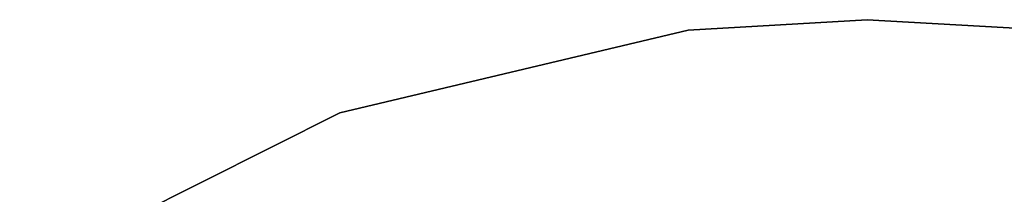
# Model space of a CAD drawing. Extents: x -22.9 to 23, y 4.7 to 50.6.
# Tile 86 of 95: x -4.4 to 0.7, y 34.7 to 35.6. Entities that reach past the tile are written whole.
import ezdxf

# ---------------------------------------------------------------- set-up
doc = ezdxf.new("R2010")
doc.units = 0
doc.header["$LTSCALE"] = 2.54
doc.layers.get('0').update_dxf_attribs({"linetype": 'CONTINUOUS'})

# ---------------------------------------------------------------- blocks, each defined once
blk = doc.blocks.new('HOTEL-MOOD-11783-11791_STL')
at = {"color": 0}
for p, q in [((-0.9287, 35.5179, 1.8265), (0, 35.572, 1.8265)), ((0, 35.572, 1.8065), (-0.9287, 35.5179, 1.8065)), ((0, 35.572, 1.8065), (-0.9287, 35.5179, 1.8065)), ((-0.9287, 35.5179, 1.8265), (0, 35.572, 1.8265)), ((0, 35.572, 1.8265), (0.9287, 35.5179, 1.8265)), ((0.9287, 35.5179, 1.8065), (0, 35.572, 1.8065)), ((0, 35.572, 1.8065), (0, 35.572, 1.8265)), ((0, 35.572, 1.8065), (0, 35.572, 1.8265)), ((0.9287, 35.5179, 1.8065), (0, 35.572, 1.8065)), ((0, 35.572, 1.8265), (0.9287, 35.5179, 1.8265)), ((-2.7362, 35.0896, 1.8265), (-0.9287, 35.5179, 1.8265)), ((-0.9287, 35.5179, 1.8065), (-2.7362, 35.0896, 1.8065)), ((-0.9287, 35.5179, 1.8065), (-2.7362, 35.0896, 1.8065)), ((-2.7362, 35.0896, 1.8265), (-0.9287, 35.5179, 1.8265)), ((-0.9287, 35.5179, 1.8065), (-0.9287, 35.5179, 1.8265)), ((-0.9287, 35.5179, 1.8065), (-0.9287, 35.5179, 1.8265)), ((-4.3961, 34.2559, 1.8265), (-2.7362, 35.0896, 1.8265)), ((-2.7362, 35.0896, 1.8065), (-4.3961, 34.2559, 1.8065)), ((-2.7362, 35.0896, 1.8065), (-4.3961, 34.2559, 1.8065)), ((-4.3961, 34.2559, 1.8265), (-2.7362, 35.0896, 1.8265)), ((-2.7362, 35.0896, 1.8065), (-2.7362, 35.0896, 1.8265)), ((-2.7362, 35.0896, 1.8065), (-2.7362, 35.0896, 1.8265))]:
    blk.add_line(p, q, dxfattribs=at)

msp = doc.modelspace()

# ---------------------------------------------------------------- block references
at = {"color": 0}
msp.add_blockref('HOTEL-MOOD-11783-11791_STL', (0, 0), dxfattribs=at)

doc.saveas('drawing.dxf')
